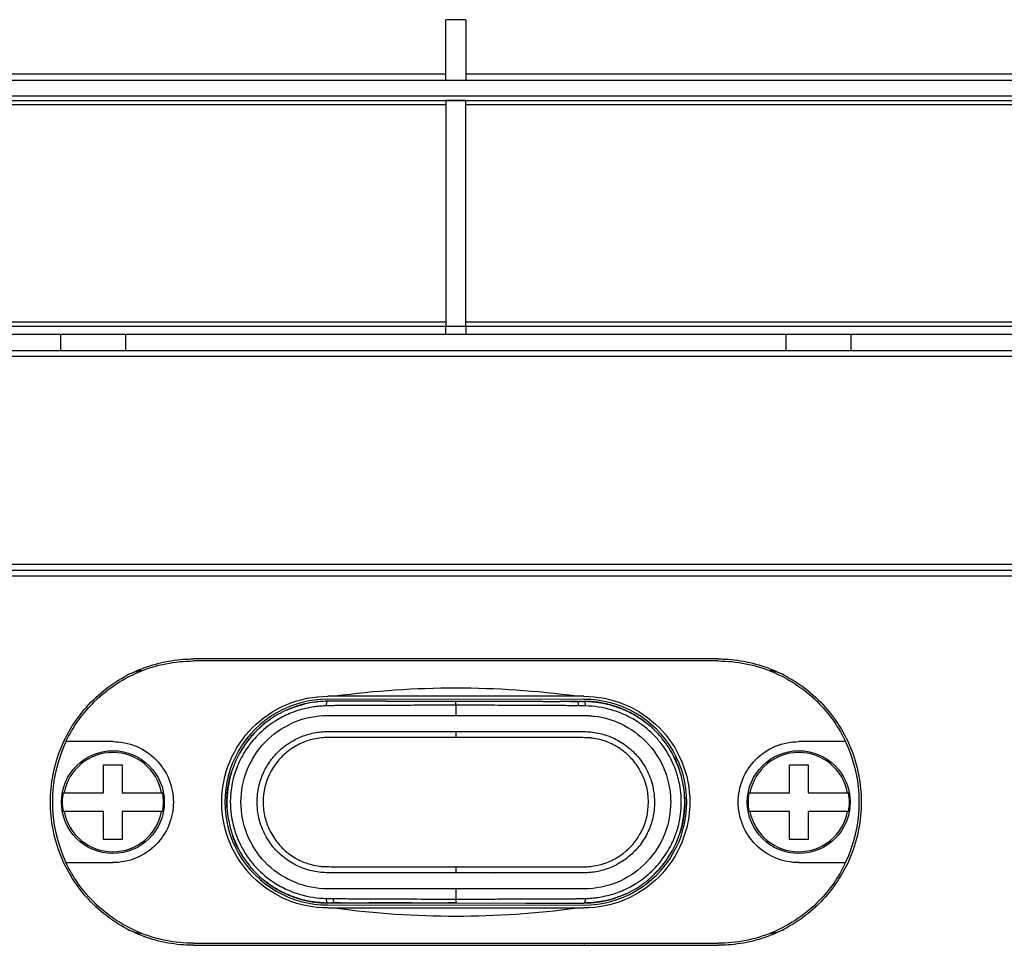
# Model space of a CAD drawing. Header units: millimetres. Extents: x 0 to 4378, y 0 to 2376.
# Tile 78 of 211: x 784 to 833, y 1915 to 1961. Entities that reach past the tile are written whole.
import ezdxf

# ---------------------------------------------------------------- set-up
doc = ezdxf.new("R2010")
doc.units = ezdxf.units.MM
doc.header["$LTSCALE"] = 0.2

# ---------------------------------------------------------------- blocks, each defined once
blk = doc.blocks.new('Blk$A26K1-2P24J')
for p, q in [((-0.5, -211.25), (-0.5, -208.25)), ((0.5, -208.25), (-0.5, -208.25)), ((0.5, -208.25), (0.5, -211.25)), ((-45.4, -211.25), (45.4, -211.25)), ((45.4, -212.05), (-45.4, -212.05)), ((-45.2, -212.25), (45.2, -212.25)), ((-0.5, -212.253), (-0.5, -223.447)), ((0.5, -223.447), (0.5, -212.253)), ((-44.5, -212.45), (-0.5, -212.45)), ((0.5, -212.45), (44.5, -212.45)), ((-0.5, -223.25), (-44.5, -223.25)), ((-44.3, -223.45), (44.3, -223.45)), ((-0.5, -223.85), (-0.5, -223.45)), ((44.5, -223.25), (0.5, -223.25)), ((0.5, -223.45), (0.5, -223.85)), ((-43.896, -223.85), (43.896, -223.85)), ((-19.577, -224.65), (-19.577, -223.85)), ((-16.376, -223.85), (-16.376, -224.65)), ((16.376, -224.65), (16.376, -223.85)), ((19.577, -223.85), (19.577, -224.65)), ((45, -224.95), (-45, -224.95)), ((-44.7, -224.65), (44.7, -224.65)), ((-45, -235.25), (45, -235.25)), ((-44.7, -235.55), (44.7, -235.55)), ((45, -235.85), (-45, -235.85)), ((13, -239.95), (-13, -239.95)), ((13, -240.05), (-13, -240.05)), ((6.35, -241.8), (-6.35, -241.8)), ((6.351, -241.953), (-6.349, -241.95)), ((-3.457, -242.051), (-5.174, -242.051)), ((-3.457, -242.051), (0.001, -242.052)), ((0.001, -242.052), (0.376, -242.052)), ((0.376, -242.052), (2.187, -242.052)), ((2.187, -242.052), (4.309, -242.053)), ((4.309, -242.053), (5.178, -242.053)), ((5.706, -242.053), (5.178, -242.053)), ((5.706, -242.053), (6.159, -242.053)), ((6.029, -242.053), (6.092, -242.053)), ((6.287, -242.053), (6.351, -242.053)), ((0.001, -242.242), (0.001, -242.752)), ((-17, -244.05), (-19.325, -244.05)), ((19.325, -244.05), (17, -244.05)), ((-17.462, -246.588), (-17.462, -245.2)), ((-17.462, -245.2), (-16.537, -245.2)), ((-16.537, -245.2), (-16.537, -246.588)), ((16.538, -246.588), (16.538, -245.2)), ((16.538, -245.2), (17.463, -245.2)), ((17.463, -245.2), (17.463, -246.588)), ((-19.468, -246.588), (-17.462, -246.588)), ((-16.537, -246.588), (-14.532, -246.588)), ((14.532, -246.588), (16.538, -246.588)), ((17.463, -246.588), (19.468, -246.588)), ((-17.462, -247.513), (-19.468, -247.513)), ((-17.462, -248.9), (-17.462, -247.513)), ((-14.532, -247.513), (-16.537, -247.513)), ((-16.537, -247.513), (-16.537, -248.9)), ((16.538, -247.513), (14.532, -247.513)), ((16.538, -248.9), (16.538, -247.513)), ((19.468, -247.513), (17.463, -247.513)), ((17.463, -247.513), (17.463, -248.9)), ((-16.537, -248.9), (-17.462, -248.9)), ((17.463, -248.9), (16.538, -248.9)), ((-19.325, -250.05), (-17, -250.05)), ((17, -250.05), (19.325, -250.05)), ((-0.001, -251.352), (-0.001, -251.861)), ((-6.351, -252.05), (-6.288, -252.05)), ((-6.351, -252.15), (6.349, -252.153)), ((-6.35, -252.3), (6.35, -252.3)), ((-5.707, -252.05), (-6.159, -252.05)), ((-6.092, -252.05), (-6.029, -252.05)), ((-5.178, -252.051), (-4.31, -252.051)), ((-2.189, -252.051), (-4.31, -252.051)), ((-2.189, -252.051), (-0.377, -252.052)), ((-0.001, -252.052), (-0.377, -252.052)), ((-0.001, -252.052), (3.457, -252.053)), ((3.457, -252.053), (5.174, -252.053)), ((-13, -254.05), (13, -254.05)), ((-13, -254.15), (13, -254.15)), ((6.348, -254.053), (-6.351, -254.05))]:
    blk.add_line(p, q)
for centre in [(-17, -247.05), (17, -247.05)]:
    blk.add_circle(centre, 2.55)
for centre, radius, start, end in [((0, -256.556), 44.306, 90, 90.6466), ((0, -256.556), 44.306, 89.3534, 90), ((0, -179.144), 44.306, 269.3534, 270), ((0, -179.144), 44.306, 270, 270.6466), ((-15.35, -242.524), 2, 96.0105, 117.4377), ((15.35, -242.524), 2, 62.5623, 83.9895), ((0, -286.4), 45, 82.3549, 97.6451), ((-6.35, -247.05), 5.1, 89.9857, 269.9858), ((6.35, -247.053), 5.1, 269.9857, 89.9858), ((-1.517, -245), 1.5, 105.0152, 105.055), ((1.517, -245), 1.5, 74.8051, 74.81), ((1.85, -245.55), 3, 41.7366, 41.7373), ((-13, -247.05), 7, 154.6231, 205.3769), ((13, -247.05), 7, 334.6231, 25.3769), ((-17, -247.05), 2.462, 10.8281, 169.1719), ((17, -247.05), 2.462, 10.8281, 169.1719), ((-17, -247.05), 2.511, 169.3851, 190.6149), ((-17, -247.05), 2.511, 349.3851, 10.6149), ((17, -247.05), 2.511, 169.3851, 190.6149), ((17, -247.05), 2.511, 349.3851, 10.6149), ((-17, -247.05), 2.462, 190.8281, 349.1719), ((17, -247.05), 2.462, 190.8281, 349.1719), ((-1.85, -248.55), 3, 221.8233, 221.824), ((-1.517, -249.1), 1.5, 255.3076, 255.3126), ((1.517, -249.1), 1.5, 284.5082, 284.5488), ((0, -207.7), 45, 262.3549, 277.6451), ((-15.35, -251.577), 2, 242.5623, 263.9895), ((15.35, -251.577), 2, 276.0105, 297.4377), ((6.35, -247.053), 7, 269.9857, 271.7225)]:
    blk.add_arc(centre, radius, start, end)
for centre, major_axis, ratio, start_param, end_param in [((0.001, -242.442), (0.001, 0.39), 0.000714, 5.250884, 6.283508), ((-0.146, -242.053), (42.044, -0.01), 0.000019, 1.558385, 1.567306), ((-0.146, -242.053), (42.044, -0.01), 0.000019, 1.46465, 1.515297), ((-0.146, -242.053), (42.044, -0.01), 0.000019, 1.423428, 1.431164), ((6.028, -242.553), (0, 0.5), 0.148265, 5.312255, 6.283139), ((6.028, -242.553), (0, 0.5), 0.148265, 6.283139, 6.28372), ((0.001, -243.625), (0, 0.35), 0.000022, 1.35908, 2.275083), ((-0.001, -250.478), (0, 0.35), 0.000022, 0.866681, 1.782613), ((-6.028, -251.55), (0, -0.5), 0.148255, 5.312238, 6.28314), ((-6.028, -251.55), (0, -0.5), 0.148255, 6.28314, 6.283721), ((0.145, -252.051), (-42.044, 0.01), 0.00002, 1.423428, 1.431138), ((0.145, -252.051), (-42.044, 0.01), 0.00002, 1.464632, 1.515234), ((0.145, -252.051), (-42.044, 0.01), 0.00002, 1.558378, 1.567307)]:
    blk.add_ellipse(centre, major_axis=major_axis, ratio=ratio, start_param=start_param, end_param=end_param)
for points, knots in [([(-0.5, -210.95), (-4.993, -210.95), (-9.452, -210.95), (-15.129, -210.95), (-16.526, -210.95), (-19.345, -210.95), (-20.765, -210.95), (-26.094, -210.95), (-29.703, -210.95), (-32.842, -210.95), (-34.66, -210.95), (-36.31, -210.95), (-38.828, -210.95), (-39.787, -210.95), (-41.233, -210.95), (-41.775, -210.95), (-43.394, -210.95), (-44.132, -210.95), (-44.857, -210.95), (-45.035, -210.95), (-45.224, -210.95), (-45.275, -210.95), (-45.354, -210.95), (-45.383, -210.95), (-45.404, -210.95)], [-15.19841, -15.19841, -15.19841, -15.19841, -13.118719, -13.118719, -12.426411, -12.426411, -11.694174, -11.694174, -9.592356, -9.592356, -9.592356, -8.374422, -8.374422, -7.490537, -7.490537, -6.876667, -6.876667, -5.455528, -5.455528, -4.720607, -4.720607, -4.353146, -4.353146, -3.986317, -3.986317, -3.986317, -3.986317]), ([(45.404, -210.95), (45.404, -210.95), (45.404, -210.95), (45.404, -210.95), (45.35, -210.95), (45.247, -210.95), (44.939, -210.95), (44.731, -210.95), (44.384, -210.95), (44.289, -210.95), (43.779, -210.95), (43.269, -210.95), (42.418, -210.95), (42.158, -210.95), (41.279, -210.95), (40.602, -210.95), (39.215, -210.95), (38.523, -210.95), (37.209, -210.95), (36.607, -210.95), (35.305, -210.95), (34.603, -210.95), (33.143, -210.95), (32.384, -210.95), (31.598, -210.95), (29.757, -210.95), (27.767, -210.95), (24.012, -210.95), (22.295, -210.95), (18.328, -210.95), (16.049, -210.95), (12.158, -210.95), (10.579, -210.95), (6.191, -210.95), (3.347, -210.95), (0.5, -210.95)], [-25.988435, -25.988435, -25.988435, -25.988435, -25.988429, -25.988429, -25.988429, -25.425165, -25.425165, -24.84193, -24.84193, -24.643305, -24.643305, -23.830256, -23.830256, -23.501785, -23.501785, -22.781546, -22.781546, -22.163507, -22.163507, -21.686579, -21.686579, -21.178558, -21.178558, -20.670536, -20.670536, -20.670536, -19.480408, -19.480408, -18.559526, -18.559526, -17.424079, -17.424079, -16.669828, -16.669828, -15.352654, -15.352654, -15.352654, -15.352654]), ([(-13.35, -254.142), (-14.158, -254.102), (-14.991, -253.917), (-16.648, -253.217), (-17.452, -252.656), (-18.685, -251.389), (-19.213, -250.611), (-19.921, -248.889), (-20.1, -247.944), (-20.1, -247.05), (-20.1, -246.156), (-19.921, -245.211), (-19.213, -243.489), (-18.685, -242.711), (-17.452, -241.445), (-16.648, -240.884), (-14.991, -240.184), (-14.158, -239.999), (-13.35, -239.959)], [-1.072728, -1.072728, -1.072728, -1.072728, -0.822728, -0.822728, -0.536407, -0.536407, -0.268203, -0.268203, 0, 0, 0, 0.268203, 0.268203, 0.536407, 0.536407, 0.822728, 0.822728, 1.072728, 1.072728, 1.072728, 1.072728]), ([(-19.325, -244.05), (-18.985, -243.335), (-18.525, -242.691), (-17.389, -241.523), (-16.596, -240.97), (-14.852, -240.234), (-13.901, -240.05), (-13, -240.05)], [2.4622425, 2.4622425, 2.4622425, 2.4622425, 2.6910663, 2.6910663, 2.9732542, 2.9732542, 3.2554421, 3.2554421, 3.2554421, 3.2554421]), ([(13, -240.05), (13.901, -240.05), (14.852, -240.234), (16.596, -240.97), (17.389, -241.523), (18.525, -242.691), (18.985, -243.335), (19.325, -244.05)], [-1.0931658, -1.0931658, -1.0931658, -1.0931658, -0.8109779, -0.8109779, -0.52879, -0.52879, -0.2999663, -0.2999663, -0.2999663, -0.2999663]), ([(13.35, -239.959), (14.158, -239.999), (14.991, -240.184), (16.648, -240.884), (17.452, -241.445), (18.685, -242.711), (19.213, -243.489), (19.921, -245.211), (20.1, -246.156), (20.1, -247.944), (19.921, -248.889), (19.213, -250.611), (18.685, -251.389), (17.452, -252.656), (16.648, -253.217), (14.991, -253.917), (14.158, -254.102), (13.35, -254.142)], [1.120606, 1.120606, 1.120606, 1.120606, 1.370605, 1.370605, 1.656927, 1.656927, 1.92513, 1.92513, 2.193333, 2.193333, 2.461537, 2.461537, 2.72974, 2.72974, 3.016061, 3.016061, 3.266061, 3.266061, 3.266061, 3.266061]), ([(-6.35, -252.3), (-7.015, -252.3), (-7.721, -252.167), (-9.018, -251.626), (-9.609, -251.219), (-10.535, -250.287), (-10.935, -249.7), (-11.468, -248.412), (-11.6, -247.71), (-11.6, -246.39), (-11.468, -245.688), (-10.935, -244.4), (-10.535, -243.814), (-9.609, -242.881), (-9.018, -242.474), (-7.721, -241.934), (-7.015, -241.8), (-6.35, -241.8)], [0.79299, 0.79299, 0.79299, 0.79299, 0.994387, 0.994387, 1.195784, 1.195784, 1.393792, 1.393792, 1.5918, 1.5918, 1.789807, 1.789807, 1.987815, 1.987815, 2.189212, 2.189212, 2.390609, 2.390609, 2.390609, 2.390609]), ([(-6.349, -242.05), (-6.512, -242.05), (-6.675, -242.058), (-6.838, -242.074), (-6.856, -242.076), (-6.874, -242.078), (-6.892, -242.08), (-6.928, -242.084), (-6.965, -242.088), (-7.002, -242.093), (-7.331, -242.136), (-7.656, -242.212), (-7.97, -242.32), (-8.318, -242.439), (-8.653, -242.597), (-8.967, -242.79), (-9.808, -243.307), (-10.496, -244.082), (-10.907, -244.992), (-11.304, -245.873), (-11.441, -246.881), (-11.287, -247.841), (-11.149, -248.704), (-10.778, -249.528), (-10.234, -250.199), (-10.174, -250.273), (-10.112, -250.346), (-10.047, -250.417), (-10.016, -250.451), (-9.984, -250.485), (-9.952, -250.518), (-9.662, -250.819), (-9.335, -251.083), (-8.981, -251.302), (-8.583, -251.548), (-8.151, -251.738), (-7.701, -251.864), (-7.263, -251.987), (-6.807, -252.05), (-6.352, -252.05)], [0, 0, 0, 0, 0.0312973, 0.0312973, 0.0312973, 0.0347747, 0.0347747, 0.0347747, 0.0418615, 0.0418615, 0.0418615, 0.1056421, 0.1056421, 0.1056421, 0.1765095, 0.1765095, 0.1765095, 0.3663523, 0.3663523, 0.3663523, 0.5500168, 0.5500168, 0.5500168, 0.7153148, 0.7153148, 0.7153148, 0.7336812, 0.7336812, 0.7336812, 0.7425742, 0.7425742, 0.7425742, 0.822611, 0.822611, 0.822611, 0.9125449, 0.9125449, 0.9125449, 0.9999337, 0.9999337, 0.9999337, 0.9999337]), ([(-5.174, -242.051), (-5.2, -242.051), (-5.226, -242.051), (-5.252, -242.051), (-5.484, -242.051), (-5.716, -242.05), (-5.948, -242.05), (-6.082, -242.05), (-6.216, -242.05), (-6.349, -242.05)], [0.0000004, 0.0000004, 0.0000004, 0.0000004, 0.0657605, 0.0657605, 0.0657605, 0.6576085, 0.6576085, 0.6576085, 1, 1, 1, 1]), ([(6.349, -252.053), (6.512, -252.054), (6.675, -252.046), (6.838, -252.03), (6.856, -252.028), (6.874, -252.026), (6.892, -252.024), (6.928, -252.02), (6.965, -252.016), (7.002, -252.011), (7.331, -251.968), (7.656, -251.891), (7.97, -251.784), (8.318, -251.665), (8.653, -251.507), (8.967, -251.314), (9.808, -250.797), (10.495, -250.022), (10.907, -249.112), (11.304, -248.231), (11.441, -247.222), (11.287, -246.263), (11.149, -245.4), (10.778, -244.576), (10.234, -243.905), (10.174, -243.831), (10.111, -243.758), (10.047, -243.687), (10.016, -243.653), (9.984, -243.619), (9.952, -243.586), (9.662, -243.284), (9.335, -243.021), (8.981, -242.802), (8.583, -242.556), (8.151, -242.366), (7.701, -242.239), (7.263, -242.117), (6.807, -242.054), (6.352, -242.053)], [0, 0, 0, 0, 0.0313008, 0.0313008, 0.0313008, 0.0347786, 0.0347786, 0.0347786, 0.0418652, 0.0418652, 0.0418652, 0.1056441, 0.1056441, 0.1056441, 0.1765095, 0.1765095, 0.1765095, 0.3663523, 0.3663523, 0.3663523, 0.5500161, 0.5500161, 0.5500161, 0.7153134, 0.7153134, 0.7153134, 0.7336798, 0.7336798, 0.7336798, 0.7425729, 0.7425729, 0.7425729, 0.822611, 0.822611, 0.822611, 0.9125448, 0.9125448, 0.9125448, 0.9999337, 0.9999337, 0.9999337, 0.9999337]), ([(6.35, -241.8), (7.015, -241.8), (7.721, -241.934), (9.018, -242.474), (9.609, -242.881), (10.535, -243.814), (10.935, -244.4), (11.468, -245.688), (11.6, -246.39), (11.6, -247.05), (11.6, -247.71), (11.468, -248.412), (10.935, -249.7), (10.535, -250.287), (9.609, -251.219), (9.018, -251.626), (7.721, -252.167), (7.015, -252.3), (6.35, -252.3)], [-0.798809, -0.798809, -0.798809, -0.798809, -0.597412, -0.597412, -0.396015, -0.396015, -0.198008, -0.198008, 0, 0, 0, 0.198008, 0.198008, 0.396015, 0.396015, 0.597412, 0.597412, 0.798809, 0.798809, 0.798809, 0.798809]), ([(-6.425, -242.277), (-6.434, -242.277), (-6.477, -242.278), (-6.555, -242.282), (-6.594, -242.284), (-6.642, -242.287), (-6.698, -242.291), (-6.755, -242.295), (-6.851, -242.305), (-6.893, -242.31), (-6.909, -242.311), (-6.926, -242.313), (-6.943, -242.315), (-6.977, -242.32), (-7.013, -242.324), (-7.048, -242.329), (-7.173, -242.348), (-7.294, -242.371), (-7.356, -242.384), (-7.444, -242.403), (-7.564, -242.43), (-7.713, -242.473), (-7.788, -242.495), (-7.87, -242.521), (-7.959, -242.552), (-7.964, -242.554), (-7.969, -242.555), (-7.974, -242.557), (-8.062, -242.588), (-8.178, -242.634), (-8.246, -242.662), (-8.48, -242.761), (-8.707, -242.877), (-8.923, -243.012), (-8.97, -243.041), (-9.016, -243.07), (-9.062, -243.101), (-9.19, -243.187), (-9.314, -243.28), (-9.434, -243.378), (-9.554, -243.476), (-9.706, -243.617), (-9.778, -243.69), (-9.924, -243.836), (-10.147, -244.076), (-10.368, -244.403), (-10.479, -244.566), (-10.567, -244.719), (-10.639, -244.856), (-10.69, -244.953), (-10.723, -245.023), (-10.761, -245.106), (-10.776, -245.14), (-10.792, -245.176), (-10.81, -245.218), (-11.05, -245.793), (-11.178, -246.418), (-11.178, -247.043), (-11.178, -247.2), (-11.171, -247.356), (-11.156, -247.512), (-11.148, -247.589), (-11.139, -247.667), (-11.128, -247.744), (-11.125, -247.76), (-11.123, -247.778), (-11.12, -247.797), (-11.108, -247.868), (-11.093, -247.95), (-11.088, -247.974), (-11.076, -248.036), (-11.054, -248.144), (-11.012, -248.294), (-10.992, -248.369), (-10.966, -248.455), (-10.934, -248.55), (-10.902, -248.646), (-10.845, -248.794), (-10.815, -248.866), (-10.64, -249.286), (-10.409, -249.676), (-10.125, -250.028), (-10.068, -250.099), (-10.009, -250.168), (-9.947, -250.236), (-9.918, -250.268), (-9.888, -250.301), (-9.857, -250.333), (-9.834, -250.357), (-9.81, -250.381), (-9.787, -250.405), (-9.529, -250.662), (-9.242, -250.888), (-8.936, -251.08), (-8.715, -251.218), (-8.485, -251.338), (-8.245, -251.439), (-8.073, -251.512), (-7.897, -251.575), (-7.717, -251.627), (-7.299, -251.748), (-6.863, -251.814), (-6.428, -251.824)], [0, 0, 0, 0, 0.015625, 0.015625, 0.015625, 0.023437, 0.023437, 0.023437, 0.03125, 0.03125, 0.03125, 0.034263, 0.034263, 0.034263, 0.040481, 0.040481, 0.040481, 0.0625, 0.0625, 0.0625, 0.09375, 0.09375, 0.09375, 0.109375, 0.109375, 0.109375, 0.110229, 0.110229, 0.110229, 0.125, 0.125, 0.125, 0.176377, 0.176377, 0.176377, 0.1875, 0.1875, 0.1875, 0.21875, 0.21875, 0.21875, 0.25, 0.25, 0.25, 0.3125, 0.3125, 0.3125, 0.34375, 0.34375, 0.34375, 0.365896, 0.365896, 0.365896, 0.375, 0.375, 0.375, 0.5, 0.5, 0.5, 0.53125, 0.53125, 0.53125, 0.546875, 0.546875, 0.546875, 0.550114, 0.550114, 0.550114, 0.5625, 0.5625, 0.5625, 0.59375, 0.59375, 0.59375, 0.609375, 0.609375, 0.609375, 0.625, 0.625, 0.625, 0.716136, 0.716136, 0.716136, 0.734447, 0.734447, 0.734447, 0.743275, 0.743275, 0.743275, 0.75, 0.75, 0.75, 0.822754, 0.822754, 0.822754, 0.875, 0.875, 0.875, 0.912582, 0.912582, 0.912582, 1, 1, 1, 1]), ([(0.001, -242.242), (-0.368, -242.243), (-0.826, -242.245), (-1.372, -242.247), (-1.45, -242.247), (-1.499, -242.248), (-1.612, -242.248), (-2.061, -242.25), (-2.419, -242.252), (-2.687, -242.253), (-2.821, -242.254), (-2.933, -242.254), (-3.022, -242.255), (-3.066, -242.255), (-3.105, -242.255), (-3.138, -242.255), (-3.155, -242.255), (-3.17, -242.255), (-3.183, -242.255), (-3.191, -242.255), (-3.199, -242.256), (-3.216, -242.256), (-3.227, -242.256), (-3.242, -242.256), (-3.263, -242.256), (-3.7, -242.258), (-4.072, -242.258), (-4.34, -242.259), (-4.473, -242.259), (-4.58, -242.26), (-4.661, -242.26), (-4.702, -242.26), (-4.736, -242.261), (-4.763, -242.261), (-4.777, -242.261), (-4.789, -242.261), (-4.798, -242.261), (-4.804, -242.261), (-4.809, -242.261), (-4.819, -242.261), (-4.826, -242.261), (-4.835, -242.261), (-4.85, -242.261), (-4.916, -242.261), (-4.994, -242.261), (-5.061, -242.261), (-5.128, -242.261), (-5.138, -242.262), (-5.227, -242.261), (-5.316, -242.26), (-5.365, -242.26), (-5.424, -242.26), (-5.484, -242.26), (-5.575, -242.26), (-5.623, -242.261), (-5.672, -242.261), (-5.728, -242.262), (-5.824, -242.264), (-5.92, -242.265), (-5.949, -242.266), (-6.027, -242.268), (-6.182, -242.271), (-6.314, -242.274), (-6.425, -242.277)], [0, 0, 0, 0, 0.21875, 0.21875, 0.21875, 0.25, 0.25, 0.25, 0.375, 0.375, 0.375, 0.4375, 0.4375, 0.4375, 0.46875, 0.46875, 0.46875, 0.484375, 0.484375, 0.484375, 0.493795, 0.493795, 0.493795, 0.5, 0.5, 0.5, 0.625, 0.625, 0.625, 0.6875, 0.6875, 0.6875, 0.71875, 0.71875, 0.71875, 0.734375, 0.734375, 0.734375, 0.743244, 0.743244, 0.743244, 0.75, 0.75, 0.75, 0.78125, 0.78125, 0.78125, 0.8125, 0.8125, 0.8125, 0.84375, 0.84375, 0.84375, 0.875, 0.875, 0.875, 0.90625, 0.90625, 0.90625, 0.9375, 0.9375, 0.9375, 1, 1, 1, 1]), ([(6.089, -242.271), (5.968, -242.27), (5.781, -242.269), (5.529, -242.267), (5.276, -242.265), (4.93, -242.264), (4.574, -242.262), (4.218, -242.261), (3.913, -242.26), (3.659, -242.259), (3.533, -242.258), (3.419, -242.258), (3.318, -242.257), (3.217, -242.257), (3.18, -242.257), (3.053, -242.256), (2.039, -242.251), (1.034, -242.245), (0.001, -242.242)], [0, 0, 0, 0, 0.125, 0.125, 0.125, 0.25, 0.25, 0.25, 0.375, 0.375, 0.375, 0.4375, 0.4375, 0.4375, 0.5, 0.5, 0.5, 1, 1, 1, 1]), ([(6.425, -251.827), (6.434, -251.827), (6.477, -251.826), (6.555, -251.822), (6.594, -251.82), (6.642, -251.817), (6.698, -251.813), (6.755, -251.808), (6.851, -251.799), (6.893, -251.794), (6.909, -251.792), (6.926, -251.79), (6.942, -251.788), (6.977, -251.784), (7.013, -251.779), (7.048, -251.774), (7.173, -251.756), (7.294, -251.733), (7.356, -251.72), (7.444, -251.701), (7.564, -251.674), (7.713, -251.63), (7.788, -251.609), (7.87, -251.583), (7.959, -251.552), (7.964, -251.55), (7.969, -251.548), (7.974, -251.547), (8.061, -251.516), (8.178, -251.47), (8.245, -251.442), (8.48, -251.343), (8.707, -251.227), (8.923, -251.092), (8.969, -251.063), (9.016, -251.033), (9.061, -251.003), (9.19, -250.916), (9.314, -250.824), (9.434, -250.726), (9.554, -250.627), (9.705, -250.486), (9.778, -250.414), (9.924, -250.268), (10.147, -250.027), (10.368, -249.701), (10.479, -249.537), (10.567, -249.385), (10.639, -249.248), (10.69, -249.151), (10.723, -249.081), (10.761, -248.998), (10.776, -248.964), (10.792, -248.927), (10.809, -248.886), (11.05, -248.311), (11.178, -247.686), (11.178, -247.06), (11.178, -246.904), (11.171, -246.748), (11.156, -246.592), (11.148, -246.514), (11.139, -246.437), (11.127, -246.36), (11.125, -246.344), (11.122, -246.326), (11.119, -246.307), (11.108, -246.236), (11.092, -246.154), (11.088, -246.13), (11.076, -246.068), (11.053, -245.96), (11.012, -245.81), (10.991, -245.735), (10.966, -245.649), (10.934, -245.553), (10.901, -245.458), (10.845, -245.31), (10.815, -245.238), (10.64, -244.818), (10.409, -244.428), (10.125, -244.075), (10.068, -244.005), (10.009, -243.935), (9.947, -243.868), (9.918, -243.835), (9.888, -243.803), (9.857, -243.771), (9.834, -243.747), (9.81, -243.723), (9.786, -243.699), (9.528, -243.442), (9.242, -243.216), (8.935, -243.024), (8.715, -242.886), (8.484, -242.766), (8.245, -242.665), (8.073, -242.592), (7.896, -242.529), (7.717, -242.477), (7.299, -242.356), (6.863, -242.29), (6.428, -242.28)], [0, 0, 0, 0, 0.015625, 0.015625, 0.015625, 0.023437, 0.023437, 0.023437, 0.03125, 0.03125, 0.03125, 0.034269, 0.034269, 0.034269, 0.040489, 0.040489, 0.040489, 0.0625, 0.0625, 0.0625, 0.09375, 0.09375, 0.09375, 0.109375, 0.109375, 0.109375, 0.110229, 0.110229, 0.110229, 0.125, 0.125, 0.125, 0.176377, 0.176377, 0.176377, 0.1875, 0.1875, 0.1875, 0.21875, 0.21875, 0.21875, 0.25, 0.25, 0.25, 0.3125, 0.3125, 0.3125, 0.34375, 0.34375, 0.34375, 0.365896, 0.365896, 0.365896, 0.375, 0.375, 0.375, 0.5, 0.5, 0.5, 0.53125, 0.53125, 0.53125, 0.546875, 0.546875, 0.546875, 0.550113, 0.550113, 0.550113, 0.5625, 0.5625, 0.5625, 0.59375, 0.59375, 0.59375, 0.609375, 0.609375, 0.609375, 0.625, 0.625, 0.625, 0.716135, 0.716135, 0.716135, 0.734445, 0.734445, 0.734445, 0.743273, 0.743273, 0.743273, 0.75, 0.75, 0.75, 0.822754, 0.822754, 0.822754, 0.875, 0.875, 0.875, 0.912581, 0.912581, 0.912581, 1, 1, 1, 1]), ([(-0.001, -251.352), (-1.102, -251.352), (-2.202, -251.351), (-3.847, -251.351), (-4.394, -251.351), (-5.214, -251.35), (-5.486, -251.351), (-6.03, -251.348), (-6.3, -251.356), (-7.11, -251.315), (-7.646, -251.187), (-8.628, -250.735), (-9.078, -250.417), (-10.211, -249.242), (-10.652, -248.153), (-10.651, -245.946), (-10.21, -244.856), (-8.7, -243.291), (-7.651, -242.802), (-6.028, -242.741), (-5.485, -242.753), (-4.393, -242.75), (-3.845, -242.751), (-2.2, -242.751), (-1.1, -242.752), (0.001, -242.752)], [0, 0, 0, 0, 0.125, 0.125, 0.1875, 0.1875, 0.21875, 0.21875, 0.25, 0.25, 0.3125, 0.3125, 0.375, 0.375, 0.5, 0.5, 0.625, 0.625, 0.75, 0.75, 0.8125, 0.8125, 0.875, 0.875, 1, 1, 1, 1]), ([(0.001, -242.752), (1.177, -242.752), (2.276, -242.753), (3.298, -242.753), (3.838, -242.753), (4.356, -242.753), (4.852, -242.754), (4.882, -242.754), (4.911, -242.754), (4.94, -242.754), (5.221, -242.754), (5.493, -242.752), (5.759, -242.752), (6.038, -242.753), (6.308, -242.745), (6.571, -242.76), (6.586, -242.761), (6.602, -242.762), (6.617, -242.764), (6.7, -242.769), (6.782, -242.777), (6.863, -242.787), (7.326, -242.842), (7.756, -242.968), (8.136, -243.143), (8.671, -243.389), (9.11, -243.721), (9.455, -244.078), (10.214, -244.866), (10.494, -245.744), (10.597, -246.377), (10.614, -246.486), (10.627, -246.589), (10.635, -246.685), (10.641, -246.746), (10.645, -246.804), (10.647, -246.859), (10.648, -246.887), (10.649, -246.914), (10.65, -246.94), (10.651, -246.953), (10.651, -246.959), (10.651, -246.968), (10.651, -246.977), (10.651, -246.99), (10.652, -247.017), (10.652, -247.029), (10.652, -247.042), (10.652, -247.054), (10.652, -248.072), (10.27, -249.187), (9.457, -250.031), (8.747, -250.768), (7.718, -251.301), (6.571, -251.344), (6.043, -251.364), (5.5, -251.352), (4.94, -251.354), (4.406, -251.356), (3.858, -251.354), (3.297, -251.354), (2.244, -251.354), (1.144, -251.353), (-0.001, -251.352)], [0, 0, 0, 0, 0.081809, 0.081809, 0.081809, 0.125, 0.125, 0.125, 0.127562, 0.127562, 0.127562, 0.152083, 0.152083, 0.152083, 0.177821, 0.177821, 0.177821, 0.179348, 0.179348, 0.179348, 0.1875, 0.1875, 0.1875, 0.234154, 0.234154, 0.234154, 0.299648, 0.299648, 0.299648, 0.443906, 0.443906, 0.443906, 0.46875, 0.46875, 0.46875, 0.484375, 0.484375, 0.484375, 0.492187, 0.492187, 0.492187, 0.496094, 0.496094, 0.496094, 0.5, 0.5, 0.5, 0.501809, 0.501809, 0.501809, 0.64938, 0.64938, 0.64938, 0.778183, 0.778183, 0.778183, 0.837455, 0.837455, 0.837455, 0.893956, 0.893956, 0.893956, 1, 1, 1, 1]), ([(-0.001, -250.552), (-0.251, -250.552), (-0.506, -250.552), (-0.75, -250.552), (-0.994, -250.552), (-1.273, -250.552), (-1.499, -250.551), (-1.725, -250.551), (-1.959, -250.551), (-2.207, -250.551), (-2.331, -250.551), (-2.458, -250.551), (-2.589, -250.551), (-2.717, -250.551), (-2.876, -250.551), (-2.985, -250.551), (-3.1, -250.551), (-3.216, -250.551), (-3.343, -250.551), (-3.467, -250.551), (-3.639, -250.551), (-3.739, -250.551), (-3.838, -250.551), (-3.95, -250.551), (-4.073, -250.551), (-4.197, -250.551), (-4.362, -250.551), (-4.482, -250.551), (-4.722, -250.551), (-4.985, -250.551), (-5.223, -250.55), (-5.342, -250.55), (-5.463, -250.549), (-5.585, -250.549), (-5.701, -250.549), (-5.853, -250.549), (-5.944, -250.549), (-5.95, -250.549), (-5.955, -250.549), (-5.96, -250.549), (-6.004, -250.549), (-6.057, -250.549), (-6.144, -250.55), (-6.231, -250.551), (-6.258, -250.551), (-6.327, -250.551), (-6.459, -250.55), (-6.565, -250.546), (-6.675, -250.535), (-6.68, -250.534), (-6.686, -250.534), (-6.691, -250.533), (-6.918, -250.51), (-7.199, -250.451), (-7.392, -250.392), (-7.396, -250.39), (-7.4, -250.389), (-7.405, -250.388), (-7.597, -250.328), (-7.804, -250.243), (-8.019, -250.126), (-8.126, -250.068), (-8.234, -250.001), (-8.343, -249.926), (-8.449, -249.852), (-8.584, -249.745), (-8.662, -249.677), (-8.756, -249.595), (-8.843, -249.51), (-8.933, -249.412), (-8.999, -249.339), (-9.065, -249.261), (-9.13, -249.176), (-9.204, -249.079), (-9.277, -248.973), (-9.346, -248.859), (-9.414, -248.747), (-9.491, -248.598), (-9.537, -248.497), (-9.597, -248.365), (-9.65, -248.228), (-9.695, -248.081), (-9.791, -247.769), (-9.849, -247.42), (-9.849, -247.049), (-9.849, -246.777), (-9.818, -246.518), (-9.763, -246.277), (-9.736, -246.156), (-9.703, -246.04), (-9.665, -245.928), (-9.628, -245.816), (-9.598, -245.737), (-9.538, -245.607), (-9.42, -245.347), (-9.279, -245.119), (-9.13, -244.924), (-9.055, -244.826), (-8.978, -244.737), (-8.901, -244.654), (-8.824, -244.572), (-8.776, -244.523), (-8.668, -244.429), (-8.452, -244.24), (-8.231, -244.09), (-8.017, -243.974), (-7.803, -243.857), (-7.645, -243.788), (-7.403, -243.713), (-7.399, -243.711), (-7.394, -243.71), (-7.39, -243.708), (-7.152, -243.635), (-6.894, -243.588), (-6.689, -243.567), (-6.684, -243.567), (-6.679, -243.566), (-6.673, -243.566), (-6.626, -243.561), (-6.575, -243.557), (-6.52, -243.555), (-6.459, -243.552), (-6.36, -243.55), (-6.325, -243.55), (-6.256, -243.55), (-6.057, -243.552), (-5.958, -243.552), (-5.953, -243.552), (-5.948, -243.552), (-5.942, -243.552), (-5.745, -243.552), (-5.469, -243.551), (-5.221, -243.551), (-5.094, -243.551), (-4.968, -243.551), (-4.845, -243.551), (-4.721, -243.551), (-4.638, -243.551), (-4.48, -243.551), (-4.165, -243.551), (-3.887, -243.551), (-3.641, -243.551), (-3.517, -243.552), (-3.402, -243.552), (-3.294, -243.552), (-3.186, -243.552), (-3.13, -243.551), (-2.992, -243.551), (-2.714, -243.551), (-2.453, -243.552), (-2.205, -243.552), (-1.957, -243.552), (-1.756, -243.552), (-1.497, -243.552), (-0.979, -243.552), (-0.499, -243.552), (0.001, -243.552)], [0, 0, 0, 0, 0.03125, 0.03125, 0.03125, 0.0625, 0.0625, 0.0625, 0.09375, 0.09375, 0.09375, 0.109375, 0.109375, 0.109375, 0.124617, 0.124617, 0.124617, 0.140625, 0.140625, 0.140625, 0.15625, 0.15625, 0.15625, 0.171875, 0.171875, 0.171875, 0.1875, 0.1875, 0.1875, 0.21875, 0.21875, 0.21875, 0.234375, 0.234375, 0.234375, 0.249093, 0.249093, 0.249093, 0.25, 0.25, 0.25, 0.257812, 0.257812, 0.257812, 0.265625, 0.265625, 0.265625, 0.280529, 0.280529, 0.280529, 0.28125, 0.28125, 0.28125, 0.31179, 0.31179, 0.31179, 0.3125, 0.3125, 0.3125, 0.34375, 0.34375, 0.34375, 0.359375, 0.359375, 0.359375, 0.374535, 0.374535, 0.374535, 0.392734, 0.392734, 0.392734, 0.40625, 0.40625, 0.40625, 0.421875, 0.421875, 0.421875, 0.437279, 0.437279, 0.437279, 0.457395, 0.457395, 0.457395, 0.5, 0.5, 0.5, 0.53125, 0.53125, 0.53125, 0.546875, 0.546875, 0.546875, 0.5625, 0.5625, 0.5625, 0.59375, 0.59375, 0.59375, 0.609375, 0.609375, 0.609375, 0.625, 0.625, 0.625, 0.65625, 0.65625, 0.65625, 0.6875, 0.6875, 0.6875, 0.688071, 0.688071, 0.688071, 0.71875, 0.71875, 0.71875, 0.719545, 0.719545, 0.719545, 0.726563, 0.726563, 0.726563, 0.734375, 0.734375, 0.734375, 0.75, 0.75, 0.75, 0.750841, 0.750841, 0.750841, 0.78125, 0.78125, 0.78125, 0.796875, 0.796875, 0.796875, 0.8125, 0.8125, 0.8125, 0.84375, 0.84375, 0.84375, 0.859375, 0.859375, 0.859375, 0.875, 0.875, 0.875, 0.90625, 0.90625, 0.90625, 0.9375, 0.9375, 0.9375, 1, 1, 1, 1]), ([(0.001, -243.552), (0.251, -243.552), (0.506, -243.552), (0.75, -243.552), (0.994, -243.552), (1.273, -243.552), (1.499, -243.552), (1.725, -243.552), (1.959, -243.553), (2.207, -243.553), (2.331, -243.553), (2.458, -243.553), (2.589, -243.553), (2.717, -243.553), (2.876, -243.553), (2.985, -243.553), (3.1, -243.553), (3.216, -243.553), (3.343, -243.553), (3.467, -243.553), (3.639, -243.553), (3.739, -243.553), (3.838, -243.553), (3.95, -243.553), (4.073, -243.553), (4.197, -243.553), (4.362, -243.553), (4.482, -243.553), (4.722, -243.553), (4.985, -243.553), (5.223, -243.554), (5.342, -243.554), (5.462, -243.554), (5.585, -243.555), (5.701, -243.555), (5.853, -243.555), (5.944, -243.555), (5.949, -243.555), (5.955, -243.555), (5.96, -243.555), (6.004, -243.555), (6.056, -243.555), (6.144, -243.554), (6.231, -243.553), (6.258, -243.553), (6.327, -243.553), (6.458, -243.554), (6.565, -243.558), (6.675, -243.569), (6.681, -243.569), (6.687, -243.57), (6.693, -243.571), (6.919, -243.594), (7.199, -243.653), (7.391, -243.712), (7.398, -243.714), (7.404, -243.716), (7.41, -243.718), (7.602, -243.778), (7.809, -243.863), (8.023, -243.98), (8.13, -244.038), (8.238, -244.105), (8.347, -244.181), (8.451, -244.253), (8.584, -244.358), (8.662, -244.427), (8.666, -244.43), (8.669, -244.433), (8.672, -244.436), (8.827, -244.572), (8.984, -244.736), (9.132, -244.931), (9.207, -245.029), (9.279, -245.134), (9.348, -245.248), (9.415, -245.359), (9.491, -245.507), (9.537, -245.607), (9.598, -245.74), (9.65, -245.877), (9.695, -246.024), (9.791, -246.336), (9.849, -246.686), (9.849, -247.054), (9.849, -247.325), (9.818, -247.583), (9.764, -247.824), (9.737, -247.945), (9.704, -248.061), (9.666, -248.173), (9.628, -248.285), (9.598, -248.365), (9.539, -248.495), (9.421, -248.755), (9.28, -248.982), (9.131, -249.178), (9.057, -249.275), (8.98, -249.365), (8.903, -249.447), (8.826, -249.53), (8.778, -249.578), (8.671, -249.672), (8.668, -249.675), (8.664, -249.678), (8.661, -249.681), (8.449, -249.866), (8.232, -250.013), (8.021, -250.128), (7.807, -250.245), (7.651, -250.314), (7.408, -250.39), (7.402, -250.392), (7.396, -250.394), (7.39, -250.395), (7.152, -250.468), (6.896, -250.515), (6.691, -250.536), (6.685, -250.537), (6.679, -250.538), (6.673, -250.538), (6.626, -250.543), (6.575, -250.546), (6.521, -250.549), (6.46, -250.552), (6.36, -250.554), (6.325, -250.554), (6.255, -250.554), (6.057, -250.552), (5.958, -250.552), (5.953, -250.552), (5.947, -250.552), (5.942, -250.552), (5.745, -250.552), (5.469, -250.553), (5.221, -250.553), (5.094, -250.553), (4.968, -250.553), (4.845, -250.553), (4.721, -250.553), (4.638, -250.553), (4.48, -250.553), (4.165, -250.553), (3.887, -250.553), (3.64, -250.552), (3.517, -250.552), (3.402, -250.552), (3.294, -250.552), (3.186, -250.552), (3.13, -250.552), (2.992, -250.552), (2.715, -250.553), (2.453, -250.552), (2.205, -250.552), (1.958, -250.552), (1.756, -250.552), (1.497, -250.552), (0.979, -250.552), (0.499, -250.552), (-0.001, -250.552)], [0, 0, 0, 0, 0.03125, 0.03125, 0.03125, 0.0625, 0.0625, 0.0625, 0.09375, 0.09375, 0.09375, 0.109375, 0.109375, 0.109375, 0.12461, 0.12461, 0.12461, 0.140625, 0.140625, 0.140625, 0.15625, 0.15625, 0.15625, 0.171875, 0.171875, 0.171875, 0.1875, 0.1875, 0.1875, 0.21875, 0.21875, 0.21875, 0.234375, 0.234375, 0.234375, 0.249091, 0.249091, 0.249091, 0.25, 0.25, 0.25, 0.257812, 0.257812, 0.257812, 0.265625, 0.265625, 0.265625, 0.28044, 0.28044, 0.28044, 0.28125, 0.28125, 0.28125, 0.311526, 0.311526, 0.311526, 0.3125, 0.3125, 0.3125, 0.34375, 0.34375, 0.34375, 0.359375, 0.359375, 0.359375, 0.374347, 0.374347, 0.374347, 0.375, 0.375, 0.375, 0.40625, 0.40625, 0.40625, 0.421875, 0.421875, 0.421875, 0.437172, 0.437172, 0.437172, 0.457393, 0.457393, 0.457393, 0.499999, 0.499999, 0.499999, 0.53125, 0.53125, 0.53125, 0.546875, 0.546875, 0.546875, 0.5625, 0.5625, 0.5625, 0.59375, 0.59375, 0.59375, 0.609375, 0.609375, 0.609375, 0.625, 0.625, 0.625, 0.625485, 0.625485, 0.625485, 0.65625, 0.65625, 0.65625, 0.6875, 0.6875, 0.6875, 0.688284, 0.688284, 0.688284, 0.71875, 0.71875, 0.71875, 0.71964, 0.71964, 0.71964, 0.726562, 0.726562, 0.726562, 0.734375, 0.734375, 0.734375, 0.75, 0.75, 0.75, 0.750842, 0.750842, 0.750842, 0.78125, 0.78125, 0.78125, 0.796875, 0.796875, 0.796875, 0.8125, 0.8125, 0.8125, 0.84375, 0.84375, 0.84375, 0.859375, 0.859375, 0.859375, 0.875, 0.875, 0.875, 0.90625, 0.90625, 0.90625, 0.9375, 0.9375, 0.9375, 1, 1, 1, 1]), ([(0.001, -243.852), (-0.479, -243.852), (-0.93, -243.851), (-1.677, -243.851), (-1.894, -243.851), (-2.246, -243.851), (-2.366, -243.851), (-2.615, -243.851), (-2.785, -243.851), (-3.056, -243.851), (-3.262, -243.851), (-3.617, -243.851), (-3.743, -243.851), (-3.945, -243.851), (-4.014, -243.851), (-4.156, -243.85), (-4.278, -243.85), (-4.36, -243.85), (-4.446, -243.85), (-4.681, -243.85), (-4.872, -243.85), (-5.308, -243.85), (-5.496, -243.85), (-5.955, -243.85), (-6.237, -243.85), (-6.528, -243.852), (-6.634, -243.859), (-6.866, -243.889), (-7.031, -243.922), (-7.316, -243.991), (-7.52, -244.061), (-7.835, -244.213), (-7.942, -244.272), (-8.157, -244.406), (-8.294, -244.506), (-8.523, -244.691), (-8.679, -244.842), (-8.902, -245.116), (-8.975, -245.216), (-9.113, -245.431), (-9.191, -245.574), (-9.424, -246.057), (-9.55, -246.519), (-9.549, -247.315), (-9.517, -247.565), (-9.435, -247.912), (-9.402, -248.022), (-9.327, -248.233), (-9.299, -248.304), (-9.118, -248.678), (-8.977, -248.893), (-8.754, -249.167), (-8.678, -249.25), (-8.525, -249.402), (-8.478, -249.446), (-8.16, -249.703), (-7.942, -249.836), (-7.627, -249.988), (-7.523, -250.031), (-7.321, -250.103), (-7.254, -250.125), (-7.001, -250.186), (-6.879, -250.209), (-6.705, -250.232), (-6.649, -250.237), (-6.538, -250.246), (-6.452, -250.249), (-6.393, -250.25), (-6.237, -250.251), (-5.924, -250.251), (-5.816, -250.251), (-5.638, -250.251), (-5.534, -250.251), (-5.297, -250.251), (-5.205, -250.251), (-4.833, -250.251), (-4.683, -250.251), (-4.506, -250.251), (-4.455, -250.251), (-4.369, -250.251), (-4.383, -250.251), (-4.004, -250.252), (-3.737, -250.251), (-3.382, -250.251), (-3.271, -250.251), (-3.064, -250.251), (-3.008, -250.252), (-2.35, -250.252), (-1.92, -250.251), (-0.93, -250.253), (-0.48, -250.252), (-0.001, -250.252)], [0, 0, 0, 0, 0.0625, 0.0625, 0.09375, 0.09375, 0.109375, 0.109375, 0.125, 0.125, 0.15625, 0.15625, 0.171875, 0.171875, 0.179688, 0.179688, 0.1875, 0.1875, 0.203125, 0.203125, 0.21875, 0.21875, 0.25, 0.25, 0.28125, 0.28125, 0.296875, 0.296875, 0.3125, 0.3125, 0.34375, 0.34375, 0.359375, 0.359375, 0.375, 0.375, 0.40625, 0.40625, 0.421875, 0.421875, 0.4375, 0.4375, 0.5, 0.5, 0.53125, 0.53125, 0.546875, 0.546875, 0.5625, 0.5625, 0.59375, 0.59375, 0.609375, 0.609375, 0.625, 0.625, 0.65625, 0.65625, 0.671875, 0.671875, 0.6875, 0.6875, 0.703125, 0.703125, 0.710937, 0.710937, 0.71875, 0.71875, 0.734375, 0.734375, 0.75, 0.75, 0.765625, 0.765625, 0.78125, 0.78125, 0.796875, 0.796875, 0.804687, 0.804687, 0.8125, 0.8125, 0.84375, 0.84375, 0.859375, 0.859375, 0.875, 0.875, 0.9375, 0.9375, 1, 1, 1, 1]), ([(-0.001, -250.252), (0.479, -250.252), (0.93, -250.253), (1.677, -250.252), (1.894, -250.253), (2.245, -250.253), (2.366, -250.253), (2.615, -250.253), (2.784, -250.253), (3.056, -250.253), (3.262, -250.253), (3.617, -250.253), (3.743, -250.253), (3.944, -250.253), (4.014, -250.253), (4.156, -250.253), (4.278, -250.254), (4.36, -250.254), (4.445, -250.254), (4.681, -250.254), (4.872, -250.254), (5.308, -250.254), (5.496, -250.254), (5.955, -250.254), (6.237, -250.254), (6.527, -250.252), (6.632, -250.245), (6.863, -250.215), (7.027, -250.183), (7.312, -250.114), (7.516, -250.044), (7.832, -249.892), (7.939, -249.834), (8.154, -249.7), (8.291, -249.599), (8.52, -249.415), (8.676, -249.264), (8.9, -248.99), (8.973, -248.891), (9.111, -248.675), (9.19, -248.532), (9.424, -248.048), (9.549, -247.588), (9.549, -246.788), (9.517, -246.537), (9.434, -246.19), (9.401, -246.079), (9.326, -245.869), (9.298, -245.798), (9.117, -245.424), (8.975, -245.209), (8.752, -244.935), (8.676, -244.852), (8.522, -244.7), (8.475, -244.656), (8.156, -244.399), (7.939, -244.266), (7.623, -244.114), (7.519, -244.071), (7.317, -244), (7.249, -243.978), (6.997, -243.917), (6.876, -243.895), (6.703, -243.872), (6.647, -243.866), (6.537, -243.858), (6.451, -243.855), (6.393, -243.854), (6.237, -243.852), (5.924, -243.852), (5.816, -243.853), (5.638, -243.853), (5.534, -243.853), (5.297, -243.853), (5.204, -243.853), (4.833, -243.852), (4.683, -243.853), (4.506, -243.852), (4.455, -243.852), (4.37, -243.852), (4.383, -243.852), (4.004, -243.852), (3.737, -243.853), (3.382, -243.853), (3.271, -243.853), (3.064, -243.852), (3.008, -243.852), (2.35, -243.852), (1.92, -243.853), (0.93, -243.851), (0.48, -243.852), (0.001, -243.852)], [0, 0, 0, 0, 0.0625, 0.0625, 0.09375, 0.09375, 0.109375, 0.109375, 0.125, 0.125, 0.15625, 0.15625, 0.171875, 0.171875, 0.179688, 0.179688, 0.1875, 0.1875, 0.203125, 0.203125, 0.21875, 0.21875, 0.25, 0.25, 0.28125, 0.28125, 0.296875, 0.296875, 0.3125, 0.3125, 0.34375, 0.34375, 0.359375, 0.359375, 0.375, 0.375, 0.40625, 0.40625, 0.421875, 0.421875, 0.4375, 0.4375, 0.5, 0.5, 0.53125, 0.53125, 0.546875, 0.546875, 0.5625, 0.5625, 0.59375, 0.59375, 0.609375, 0.609375, 0.625, 0.625, 0.65625, 0.65625, 0.671875, 0.671875, 0.6875, 0.6875, 0.703125, 0.703125, 0.710937, 0.710937, 0.71875, 0.71875, 0.734375, 0.734375, 0.75, 0.75, 0.765625, 0.765625, 0.78125, 0.78125, 0.796875, 0.796875, 0.804688, 0.804688, 0.8125, 0.8125, 0.84375, 0.84375, 0.859375, 0.859375, 0.875, 0.875, 0.9375, 0.9375, 1, 1, 1, 1]), ([(-17, -244.05), (-16.626, -244.05), (-16.222, -244.124), (-15.473, -244.436), (-15.127, -244.674), (-14.598, -245.216), (-14.374, -245.547), (-14.075, -246.277), (-14, -246.675), (-14, -247.05), (-14, -247.425), (-14.075, -247.824), (-14.374, -248.553), (-14.598, -248.885), (-15.127, -249.426), (-15.473, -249.664), (-16.222, -249.976), (-16.626, -250.05), (-17, -250.05)], [-0.4674143, -0.4674143, -0.4674143, -0.4674143, -0.3461776, -0.3461776, -0.2249409, -0.2249409, -0.1124704, -0.1124704, 0, 0, 0, 0.1124704, 0.1124704, 0.2249409, 0.2249409, 0.3461776, 0.3461776, 0.4674143, 0.4674143, 0.4674143, 0.4674143]), ([(17, -250.05), (16.626, -250.05), (16.222, -249.976), (15.473, -249.664), (15.127, -249.426), (14.598, -248.885), (14.374, -248.553), (14.075, -247.824), (14, -247.425), (14, -246.675), (14.075, -246.277), (14.374, -245.547), (14.598, -245.216), (15.127, -244.674), (15.473, -244.436), (16.222, -244.124), (16.626, -244.05), (17, -244.05)], [0.4737562, 0.4737562, 0.4737562, 0.4737562, 0.5949929, 0.5949929, 0.7162296, 0.7162296, 0.8287, 0.8287, 0.9411705, 0.9411705, 1.0536409, 1.0536409, 1.1661113, 1.1661113, 1.287348, 1.287348, 1.4085847, 1.4085847, 1.4085847, 1.4085847]), ([(-13, -254.05), (-13.901, -254.05), (-14.852, -253.867), (-16.596, -253.13), (-17.389, -252.577), (-18.525, -251.41), (-18.985, -250.765), (-19.325, -250.05)], [1.0691105, 1.0691105, 1.0691105, 1.0691105, 1.3512984, 1.3512984, 1.6334863, 1.6334863, 1.86231, 1.86231, 1.86231, 1.86231]), ([(19.325, -250.05), (18.985, -250.765), (18.525, -251.41), (17.389, -252.577), (16.596, -253.13), (14.852, -253.867), (13.901, -254.05), (13, -254.05)], [0.2999663, 0.2999663, 0.2999663, 0.2999663, 0.52879, 0.52879, 0.8109779, 0.8109779, 1.0931658, 1.0931658, 1.0931658, 1.0931658]), ([(-6.089, -251.833), (-5.968, -251.834), (-5.781, -251.835), (-5.529, -251.837), (-5.276, -251.838), (-4.928, -251.84), (-4.574, -251.841), (-4.219, -251.843), (-3.915, -251.844), (-3.661, -251.845), (-3.535, -251.845), (-3.42, -251.846), (-3.319, -251.846), (-3.218, -251.847), (-3.18, -251.847), (-3.053, -251.848), (-2.039, -251.852), (-1.034, -251.858), (-0.001, -251.861)], [0, 0, 0, 0, 0.125, 0.125, 0.125, 0.25, 0.25, 0.25, 0.375, 0.375, 0.375, 0.4375, 0.4375, 0.4375, 0.5, 0.5, 0.5, 1, 1, 1, 1]), ([(-0.001, -251.861), (0.368, -251.861), (0.826, -251.859), (1.372, -251.857), (1.45, -251.856), (1.499, -251.856), (1.611, -251.856), (2.061, -251.854), (2.419, -251.852), (2.687, -251.851), (2.821, -251.85), (2.933, -251.85), (3.022, -251.849), (3.066, -251.849), (3.105, -251.849), (3.138, -251.849), (3.155, -251.848), (3.17, -251.848), (3.183, -251.848), (3.191, -251.848), (3.199, -251.848), (3.216, -251.848), (3.227, -251.848), (3.242, -251.848), (3.263, -251.848), (3.7, -251.846), (4.072, -251.846), (4.34, -251.845), (4.473, -251.844), (4.58, -251.844), (4.661, -251.844), (4.702, -251.843), (4.736, -251.843), (4.763, -251.843), (4.777, -251.843), (4.789, -251.843), (4.798, -251.843), (4.804, -251.843), (4.809, -251.843), (4.818, -251.843), (4.826, -251.843), (4.835, -251.843), (4.85, -251.843), (4.916, -251.842), (4.994, -251.842), (5.061, -251.842), (5.128, -251.842), (5.138, -251.842), (5.227, -251.843), (5.316, -251.843), (5.365, -251.844), (5.424, -251.844), (5.484, -251.844), (5.575, -251.844), (5.623, -251.843), (5.672, -251.843), (5.728, -251.842), (5.824, -251.84), (5.92, -251.839), (5.949, -251.838), (6.026, -251.836), (6.182, -251.833), (6.314, -251.829), (6.425, -251.827)], [0, 0, 0, 0, 0.21875, 0.21875, 0.21875, 0.25, 0.25, 0.25, 0.375, 0.375, 0.375, 0.4375, 0.4375, 0.4375, 0.46875, 0.46875, 0.46875, 0.484375, 0.484375, 0.484375, 0.49379, 0.49379, 0.49379, 0.5, 0.5, 0.5, 0.625, 0.625, 0.625, 0.6875, 0.6875, 0.6875, 0.71875, 0.71875, 0.71875, 0.734375, 0.734375, 0.734375, 0.743242, 0.743242, 0.743242, 0.75, 0.75, 0.75, 0.78125, 0.78125, 0.78125, 0.8125, 0.8125, 0.8125, 0.84375, 0.84375, 0.84375, 0.875, 0.875, 0.875, 0.90625, 0.90625, 0.90625, 0.9375, 0.9375, 0.9375, 1, 1, 1, 1]), ([(5.174, -252.053), (5.2, -252.053), (5.226, -252.053), (5.251, -252.053), (5.484, -252.053), (5.716, -252.053), (5.948, -252.053), (6.082, -252.053), (6.215, -252.053), (6.349, -252.053)], [0.0000004, 0.0000004, 0.0000004, 0.0000004, 0.0657594, 0.0657594, 0.0657594, 0.6575974, 0.6575974, 0.6575974, 1, 1, 1, 1])]:
    blk.add_open_spline(points, degree=3, knots=knots)
for points in [[(-13.35, -239.959), (-13.233, -239.953), (-13.116, -239.95), (-13, -239.95)], [(13, -239.95), (13.116, -239.95), (13.233, -239.953), (13.35, -239.959)], [(-6.425, -242.277), (-6.409, -242.144), (-6.378, -242.051), (-6.349, -242.05)], [(6.287, -242.053), (6.221, -242.053), (6.156, -242.053), (6.092, -242.053)], [(6.351, -242.053), (6.38, -242.054), (6.412, -242.147), (6.428, -242.28)], [(6.428, -242.28), (6.319, -242.278), (6.206, -242.275), (6.089, -242.271)], [(-6.428, -251.824), (-6.319, -251.826), (-6.206, -251.828), (-6.089, -251.833)], [(-6.351, -252.05), (-6.381, -252.05), (-6.412, -251.957), (-6.428, -251.824)], [(6.425, -251.827), (6.409, -251.96), (6.378, -252.052), (6.349, -252.053)], [(-6.288, -252.05), (-6.221, -252.05), (-6.156, -252.05), (-6.092, -252.05)], [(-5.707, -252.05), (-5.531, -252.051), (-5.354, -252.051), (-5.178, -252.051)], [(-0.001, -251.861), (-0.001, -251.976), (-0.001, -252.052), (-0.001, -252.052)], [(-13, -254.15), (-13.116, -254.15), (-13.233, -254.147), (-13.35, -254.142)], [(13.35, -254.142), (13.233, -254.147), (13.116, -254.15), (13, -254.15)]]:
    blk.add_open_spline(points, degree=3)
for points, weights, knots in [([(-6.35, -242.05), (-6.349, -242.05), (-6.349, -242.05), (-6.349, -242.05), (-6.349, -242.05)], [0.999972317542, 0.999986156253, 1, 1, 1], [0.499995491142, 0.499995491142, 0.499995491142, 0.499999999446, 0.499999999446, 0.500000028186, 0.500000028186, 0.500000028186]), ([(-10.371, -244.078), (-10.149, -243.778), (-9.885, -243.514), (-9.647, -243.277), (-9.381, -243.073)], [0.976352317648, 0.985360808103, 1, 0.986831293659, 0.978218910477], [0.470443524, 0.470443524, 0.470443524, 0.47521087, 0.47521087, 0.479499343, 0.479499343, 0.479499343]), ([(-11.344, -247.301), (-11.35, -247.175), (-11.35, -247.049), (-11.35, -246.264), (-11.109, -245.516)], [0.990683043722, 0.995015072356, 1, 0.969695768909, 0.963520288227], [0.44879837, 0.44879837, 0.44879837, 0.45042174, 0.45042174, 0.46029051, 0.46029051, 0.46029051]), ([(11.344, -246.803), (11.35, -246.929), (11.35, -247.055), (11.35, -247.84), (11.109, -248.588)], [0.990683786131, 0.995015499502, 1, 0.969695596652, 0.963520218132], [0.94879851, 0.94879851, 0.94879851, 0.95042174, 0.95042174, 0.96029056, 0.96029056, 0.96029056]), ([(10.371, -250.026), (10.149, -250.326), (9.885, -250.59), (9.647, -250.827), (9.381, -251.03)], [0.976352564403, 0.985361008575, 1, 0.986831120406, 0.978218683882], [0.97044359, 0.97044359, 0.97044359, 0.975210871, 0.975210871, 0.9794994, 0.9794994, 0.9794994])]:
    blk.add_rational_spline(points, weights, degree=2, knots=knots)
for points, weights in [([(6.526, -242.057), (8.26, -242.118), (9.584, -243.24)], [0.993366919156, 0.934736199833, 0.985487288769]), ([(-8.433, -242.505), (-7.976, -242.296), (-7.487, -242.181)], [0.962273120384, 0.96047710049, 0.968356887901]), ([(10.508, -244.276), (10.851, -244.79), (11.059, -245.372)], [0.971276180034, 0.959595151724, 0.962528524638]), ([(-10.508, -249.827), (-10.851, -249.314), (-11.059, -248.732)], [0.971276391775, 0.959595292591, 0.962528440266]), ([(-6.527, -252.047), (-8.26, -251.986), (-9.584, -250.864)], [0.993369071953, 0.934740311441, 0.9854785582]), ([(8.433, -251.599), (7.44, -252.054), (6.349, -252.053)], [0.962273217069, 0.958377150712, 1])]:
    blk.add_rational_spline(points, weights, degree=2)

msp = doc.modelspace()

# ---------------------------------------------------------------- block references
msp.add_blockref('Blk$A26K1-2P24J', (805.582, 2169.529))

doc.saveas('drawing.dxf')
